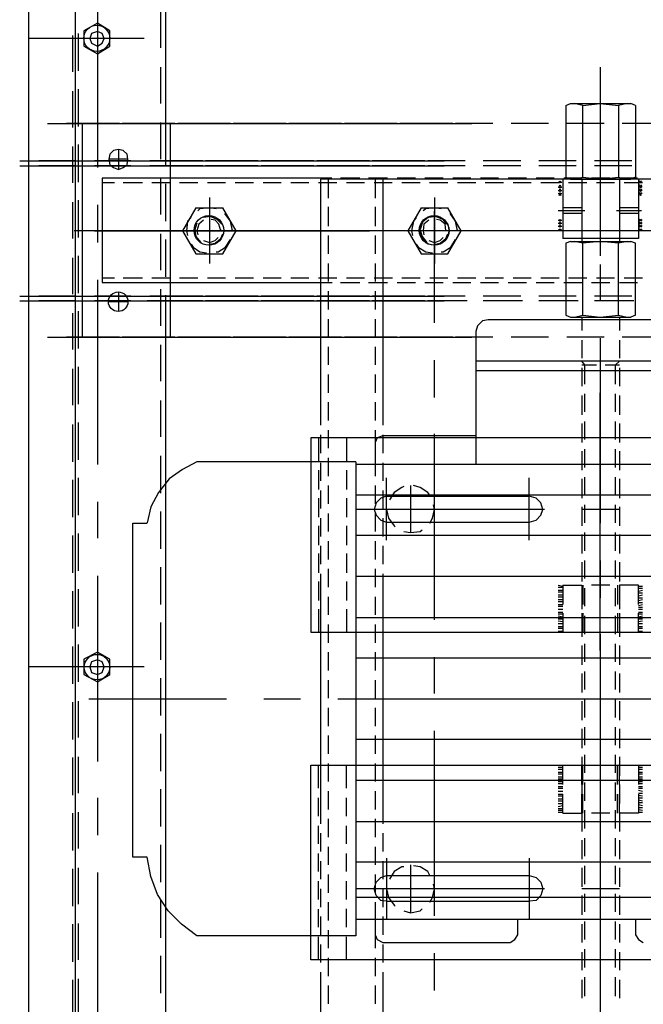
# Model space of a CAD drawing. Header units: millimetres. Extents: x -410 to 72073, y -3152 to 13830.
# Tile 77 of 92: x 34362 to 34468, y 10608 to 10777. Entities that reach past the tile are written whole.
import ezdxf

# ---------------------------------------------------------------- set-up
doc = ezdxf.new("R2010")
doc.units = ezdxf.units.MM
doc.layers.add('ACMV-EQP-CHW', color=30, linetype='Continuous', true_color=0xff7f00)

# ---------------------------------------------------------------- blocks, each defined once
blk = doc.blocks.new('AHU-3TR-CARRIER')
at = {"layer": 'ACMV-EQP-CHW'}
for points in [[(0, 744.96), (0, 0)], [(0, 510.77), (0, 38.35)], [(15.29, 510.77), (15.29, 38.35)], [(44.6, 510.77), (44.6, 450.9)], [(22.47, 508.59), (22.47, 436.56)], [(43.05, 487.38), (43.05, 475.53)], [(37.74, 478.65), (0, 478.65)], [(14.35, 479.59), (14.35, 467.74)], [(16.23, 480.21), (16.23, 468.05)], [(43.05, 469.3), (43.05, 457.45)], [(186.16, 469.3), (186.16, 417.22)], [(16.23, 462.13), (16.23, 449.96)], [(14.35, 461.5), (14.35, 449.65)], [(174.93, 456.83), (176.49, 457.45)], [(174.93, 456.83), (174.93, 433.44)], [(176.49, 457.45), (196.13, 457.45)], [(180.55, 456.83), (177.73, 457.45)], [(177.74, 432.82), (180.55, 433.44), (180.55, 456.83), (186.16, 457.45), (192.08, 456.83), (192.08, 433.44)], [(194.89, 457.45), (192.08, 456.83)], [(197.7, 456.83), (196.13, 457.45)], [(197.7, 456.83), (197.7, 433.44)], [(6.24, 450.9), (144.38, 450.9)], [(24.33, 450.9), (12.47, 450.9)], [(29.63, 450.9), (17.47, 450.9)], [(17.47, 450.9), (17.47, 381.37)], [(42.41, 450.9), (30.55, 450.9)], [(47.72, 450.9), (35.56, 450.9)], [(43.05, 451.21), (43.05, 439.37)], [(44.6, 450.9), (44.6, 437.18)], [(46.16, 450.9), (46.16, 381.37)], [(60.81, 450.9), (48.65, 450.9)], [(65.81, 450.9), (53.65, 450.9)], [(78.89, 450.9), (66.73, 450.9)], [(83.89, 450.9), (72.04, 450.9)], [(96.97, 450.9), (84.81, 450.9)], [(101.97, 450.9), (90.13, 450.9)], [(115.06, 450.9), (102.9, 450.9)], [(120.07, 450.9), (108.21, 450.9)], [(133.14, 450.9), (120.98, 450.9)], [(138.14, 450.9), (126.29, 450.9)], [(151.23, 450.9), (139.07, 450.9)], [(169.32, 450.9), (157.15, 450.9)], [(187.41, 450.9), (175.25, 450.9)], [(205.49, 450.9), (193.33, 450.9)], [(14.35, 443.41), (14.35, 431.57)], [(16.23, 444.04), (16.23, 431.88)], [(29.32, 442.48), (29.32, 435.93)], [(32.44, 439.37), (26.2, 439.37)], [(-2.81, 438.74), (135.34, 438.74)], [(-2.81, 437.18), (135.34, 437.18)], [(15.28, 438.74), (3.43, 438.74)], [(15.28, 437.18), (3.43, 437.18)], [(33.36, 438.74), (21.51, 438.74)], [(33.36, 437.18), (21.51, 437.18)], [(51.76, 438.74), (39.6, 438.74)], [(51.76, 437.18), (39.6, 437.18)], [(56.77, 438.74), (46.16, 438.74)], [(56.77, 437.18), (46.16, 437.18)], [(69.84, 438.74), (57.69, 438.74)], [(69.84, 437.18), (57.69, 437.18)], [(74.85, 438.74), (62.69, 438.74)], [(74.85, 437.18), (62.69, 437.18)], [(87.93, 438.74), (75.76, 438.74)], [(87.93, 437.18), (75.76, 437.18)], [(92.94, 438.74), (81.09, 438.74)], [(92.94, 437.18), (81.09, 437.18)], [(106.01, 438.74), (93.86, 438.74)], [(106.01, 437.18), (93.86, 437.18)], [(111.03, 438.74), (99.17, 438.74)], [(111.03, 437.18), (99.17, 437.18)], [(124.11, 438.74), (111.94, 438.74)], [(124.11, 437.18), (111.94, 437.18)], [(129.11, 438.74), (117.26, 438.74)], [(129.11, 437.18), (117.26, 437.18)], [(142.19, 438.74), (130.03, 438.74)], [(142.19, 437.18), (130.03, 437.18)], [(160.28, 438.74), (148.11, 438.74)], [(160.28, 437.18), (148.11, 437.18)], [(178.36, 438.74), (166.2, 438.74)], [(178.36, 437.18), (166.2, 437.18)], [(196.45, 438.74), (184.29, 438.74)], [(196.45, 437.18), (184.29, 437.18)], [(186.16, 436.56), (186.16, 407.87)], [(24.01, 433.13), (24.01, 399.13), (95.11, 399.13)], [(95.11, 433.13), (24.01, 433.13)], [(43.05, 433.13), (43.05, 421.28)], [(98.84, 433.13), (95.1, 433.13)], [(95.11, 432.82), (95.11, 360.16)], [(277.52, 352.68), (277.52, 360.16), (277.52, 432.82), (95.11, 432.82)], [(97.6, 432.82), (97.6, 426.58)], [(107.89, 433.13), (101.66, 433.13)], [(116.93, 433.13), (110.7, 433.13)], [(112.88, 432.82), (112.88, 426.58)], [(115.38, 432.82), (115.38, 360.16)], [(125.98, 433.13), (120.06, 433.13)], [(135.02, 433.13), (129.09, 433.13)], [(144.06, 433.13), (138.14, 433.13)], [(153.1, 433.13), (147.17, 433.13)], [(162.15, 433.13), (156.22, 433.13)], [(171.18, 433.13), (165.26, 433.13)], [(173.99, 432.82), (173.99, 413.48)], [(180.23, 433.13), (174.31, 433.13)], [(174.93, 433.44), (176.49, 432.82)], [(176.49, 432.82), (196.13, 432.82)], [(180.23, 432.82), (180.23, 413.48)], [(180.23, 432.82), (180.23, 412.55)], [(180.55, 433.44), (186.16, 432.82), (192.08, 433.44), (194.89, 432.82)], [(189.28, 433.13), (183.36, 433.13)], [(198.31, 433.13), (192.39, 433.13)], [(192.39, 432.82), (192.39, 413.48)], [(192.39, 432.82), (192.39, 412.55)], [(197.7, 433.44), (196.13, 432.82)], [(198.63, 432.82), (198.63, 413.48)], [(28.06, 431.57), (24.01, 431.57)], [(37.11, 431.57), (30.87, 431.57)], [(46.15, 431.57), (40.22, 431.57)], [(44.6, 431.26), (44.6, 419.1)], [(55.18, 431.57), (49.26, 431.57)], [(64.23, 431.57), (58.31, 431.57)], [(73.28, 431.57), (67.35, 431.57)], [(82.32, 431.57), (76.39, 431.57)], [(91.36, 431.57), (85.44, 431.57)], [(100.4, 431.57), (94.48, 431.57)], [(109.45, 431.57), (103.52, 431.57)], [(118.48, 431.57), (112.56, 431.57)], [(127.54, 431.57), (121.61, 431.57)], [(136.58, 431.57), (130.64, 431.57)], [(145.62, 431.57), (139.7, 431.57)], [(154.66, 431.57), (148.73, 431.57)], [(163.7, 431.57), (157.78, 431.57)], [(172.75, 431.57), (166.83, 431.57)], [(172.44, 431.88), (173.68, 431.88)], [(172.44, 430.32), (173.68, 430.32)], [(172.75, 432.19), (173.38, 431.57)], [(172.75, 431.57), (173.38, 432.19)], [(172.75, 430.94), (173.38, 430.01)], [(172.75, 430.01), (173.38, 430.94)], [(172.75, 429.7), (173.38, 428.76)], [(172.75, 428.76), (173.38, 429.7)], [(181.79, 431.57), (175.86, 431.57)], [(190.84, 431.57), (184.9, 431.57)], [(199.88, 431.57), (193.95, 431.57)], [(199.87, 431.88), (198.63, 431.88)], [(199.87, 430.32), (198.63, 430.32)], [(199.56, 432.19), (198.94, 431.57)], [(199.56, 431.57), (198.94, 432.19)], [(199.56, 430.94), (198.94, 430.01)], [(199.56, 430.01), (198.94, 430.94)], [(199.56, 429.7), (198.94, 428.76)], [(199.56, 428.76), (198.94, 429.7)], [(58.94, 426.89), (58.94, 405.37)], [(132.22, 426.89), (132.22, 405.38)], [(172.44, 429.08), (173.68, 429.08)], [(172.44, 428.14), (173.68, 428.14)], [(172.75, 428.45), (173.38, 427.52)], [(172.75, 427.52), (173.38, 428.45)], [(199.87, 429.08), (198.63, 429.08)], [(199.87, 428.14), (198.63, 428.14)], [(199.56, 428.45), (198.94, 427.52)], [(199.56, 427.52), (198.94, 428.45)], [(14.35, 425.33), (14.35, 413.48)], [(16.23, 425.95), (16.23, 413.79)], [(22.47, 424.4), (22.47, 412.23)], [(54.57, 423.46), (50.2, 415.97), (54.57, 408.5)], [(54.57, 423.46), (63.3, 423.46)], [(61.12, 423.15), (58.94, 423.46), (55.81, 423.15), (55.18, 422.53)], [(63.29, 408.5), (67.66, 415.97), (63.29, 423.46)], [(97.6, 423.77), (97.6, 417.53)], [(112.88, 423.77), (112.88, 417.53)], [(127.85, 423.46), (123.49, 415.97), (127.85, 408.5)], [(127.85, 423.46), (136.58, 423.46)], [(134.39, 423.15), (132.22, 423.46), (129.41, 423.15), (128.48, 422.53)], [(136.58, 408.5), (140.95, 415.97), (136.58, 423.46)], [(180.23, 423.46), (173.99, 423.46)], [(198.63, 423.46), (192.39, 423.46)], [(53.01, 420.34), (51.76, 419.1), (51.45, 415.97), (51.76, 414.42)], [(62.99, 418.16), (61.43, 419.72), (59.25, 420.66), (57.07, 420.34)], [(66.42, 416.29), (66.42, 415.97), (65.79, 419.1), (64.23, 421.28), (63.93, 421.59)], [(126.29, 420.34), (125.35, 419.1), (124.72, 415.97), (125.04, 414.42)], [(136.26, 418.16), (135.02, 419.72), (132.53, 420.66), (130.34, 420.34)], [(132.22, 386.04), (132.22, 422.52)], [(139.69, 416.29), (139.69, 415.97), (139.07, 419.1), (137.51, 421.28), (137.2, 421.59)], [(181.17, 422.53), (172.44, 422.53)], [(180.23, 421.59), (173.99, 421.59)], [(199.56, 422.52), (191.45, 422.52)], [(198.63, 421.59), (192.39, 421.59)], [(54.88, 418.47), (54.25, 416.29), (54.57, 414.1), (56.13, 412.23)], [(57.06, 419.41), (55.51, 418.15), (54.88, 415.97), (55.18, 414.73)], [(62.68, 416.29), (62.68, 415.97), (62.04, 418.16), (60.81, 419.41), (59.55, 419.72)], [(128.16, 418.47), (127.53, 416.29), (128.16, 414.1), (129.72, 412.23)], [(130.34, 419.41), (128.78, 418.15), (128.48, 415.97), (128.78, 414.73)], [(135.95, 416.29), (135.95, 415.97), (135.65, 418.16), (134.09, 419.41), (132.83, 419.72)], [(172.44, 419.41), (173.68, 419.41)], [(172.44, 418.47), (173.68, 418.47)], [(172.44, 417.53), (173.68, 417.53)], [(172.75, 419.72), (173.38, 419.1)], [(172.75, 419.1), (173.38, 419.72)], [(172.75, 418.78), (173.38, 418.16)], [(172.75, 418.16), (173.38, 418.78)], [(172.75, 417.85), (173.38, 417.22)], [(172.75, 417.22), (173.38, 417.85)], [(199.87, 419.41), (198.63, 419.41)], [(199.87, 418.47), (198.63, 418.47)], [(199.87, 417.53), (198.63, 417.53)], [(199.56, 419.72), (198.94, 419.1)], [(199.56, 419.1), (198.94, 419.72)], [(199.56, 418.78), (198.94, 418.16)], [(199.56, 418.16), (198.94, 418.78)], [(199.56, 417.85), (198.94, 417.22)], [(199.56, 417.22), (198.94, 417.85)], [(79.52, 415.97), (14.96, 415.97)], [(74.85, 415.97), (17.47, 415.97)], [(21.51, 415.97), (111.02, 415.97)], [(45.53, 415.97), (33.36, 415.97)], [(43.05, 415.05), (43.05, 403.2)], [(57.06, 412.85), (58.94, 412.23), (60.81, 412.85), (61.74, 413.79)], [(117.86, 415.97), (57.69, 415.97)], [(58.94, 411.61), (60.8, 411.93), (62.68, 413.48), (63.29, 415.05)], [(99.17, 415.97), (87.01, 415.97)], [(103.52, 415.97), (91.68, 415.97)], [(97.6, 414.42), (97.6, 408.49)], [(112.88, 414.42), (112.88, 408.49)], [(176.18, 415.97), (115.69, 415.97)], [(168.07, 415.97), (125.98, 415.97)], [(142.19, 415.97), (130.03, 415.97)], [(130.34, 412.85), (132.22, 412.23), (134.09, 412.85), (135.02, 413.79)], [(132.53, 411.61), (134.09, 411.93), (135.95, 413.48), (136.58, 415.05)], [(214.54, 415.97), (154.04, 415.97)], [(172.44, 416.29), (173.68, 416.29)], [(172.75, 416.6), (173.38, 415.97)], [(172.75, 415.97), (173.38, 416.6)], [(192.39, 415.97), (180.23, 415.97)], [(200.19, 415.97), (188.03, 415.97)], [(199.87, 416.29), (198.63, 416.29)], [(199.56, 416.6), (198.94, 415.97)], [(199.56, 415.97), (198.94, 416.6)], [(44.6, 413.17), (44.6, 401.01)], [(53.01, 411.61), (53.63, 410.68), (55.81, 409.12), (58, 408.81)], [(61.12, 409.12), (61.74, 409.12), (64.23, 410.68), (65.79, 413.17)], [(126.29, 411.61), (126.91, 410.68), (129.41, 409.12), (131.59, 408.81)], [(134.39, 409.12), (135.02, 409.12), (137.51, 410.68), (139.07, 413.17)], [(198.63, 413.48), (173.99, 413.48)], [(176.49, 412.55), (174.93, 411.93), (174.93, 388.53), (176.49, 387.92)], [(176.49, 412.55), (196.13, 412.55)], [(177.74, 387.92), (180.55, 388.53), (180.55, 411.93), (177.74, 412.55)], [(180.23, 412.55), (192.39, 412.55)], [(192.08, 411.93), (186.16, 412.55), (180.55, 411.93)], [(194.89, 412.55), (192.08, 411.93)], [(192.08, 388.53), (192.08, 411.93)], [(197.7, 411.93), (196.14, 412.55)], [(197.7, 388.53), (197.7, 411.93)], [(14.35, 407.24), (14.35, 395.4)], [(16.23, 407.87), (16.23, 395.71)], [(54.57, 408.5), (63.3, 408.5)], [(127.85, 408.5), (136.58, 408.5)], [(97.6, 405.37), (97.6, 399.45)], [(112.88, 405.37), (112.88, 399.45)], [(186.16, 405.06), (186.16, 393.21)], [(24.01, 400.7), (28.06, 400.7)], [(30.87, 400.7), (37.11, 400.7)], [(40.22, 400.7), (46.15, 400.7)], [(49.26, 400.7), (55.18, 400.7)], [(58.31, 400.7), (64.23, 400.7)], [(67.35, 400.7), (73.28, 400.7)], [(76.39, 400.7), (82.32, 400.7)], [(85.44, 400.7), (91.36, 400.7)], [(94.48, 400.7), (100.4, 400.7)], [(103.52, 400.7), (109.45, 400.7)], [(112.56, 400.7), (118.49, 400.7)], [(121.61, 400.7), (127.53, 400.7)], [(130.65, 400.7), (136.58, 400.7)], [(139.7, 400.7), (145.62, 400.7)], [(148.73, 400.7), (154.66, 400.7)], [(157.78, 400.7), (163.7, 400.7)], [(166.83, 400.7), (172.75, 400.7)], [(175.86, 400.7), (181.8, 400.7)], [(184.91, 400.7), (190.84, 400.7)], [(193.95, 400.7), (199.88, 400.7)], [(22.47, 400.07), (22.47, 339.89)], [(95.11, 399.13), (98.85, 399.13)], [(101.66, 399.13), (107.89, 399.13)], [(110.7, 399.13), (116.93, 399.13)], [(120.06, 399.13), (125.98, 399.13)], [(129.09, 399.13), (135.02, 399.13)], [(138.14, 399.13), (144.06, 399.13)], [(147.17, 399.13), (153.1, 399.13)], [(156.22, 399.13), (162.15, 399.13)], [(165.26, 399.13), (171.18, 399.13)], [(174.31, 399.13), (180.23, 399.13)], [(183.36, 399.13), (189.28, 399.13)], [(192.39, 399.13), (198.31, 399.13)], [(-2.81, 394.77), (135.34, 394.77)], [(15.28, 394.77), (3.43, 394.77)], [(33.36, 394.77), (21.51, 394.77)], [(29.32, 396.02), (29.32, 389.78)], [(51.76, 394.77), (39.6, 394.77)], [(43.05, 396.95), (43.05, 385.11)], [(44.6, 395.09), (44.6, 381.37)], [(56.77, 394.77), (46.16, 394.77)], [(69.84, 394.77), (57.69, 394.77)], [(74.85, 394.77), (62.69, 394.77)], [(87.93, 394.77), (75.76, 394.77)], [(92.94, 394.77), (81.09, 394.77)], [(106.01, 394.77), (93.86, 394.77)], [(97.6, 396.33), (97.6, 390.41)], [(111.03, 394.77), (99.17, 394.77)], [(124.11, 394.77), (111.94, 394.77)], [(112.88, 396.33), (112.88, 390.41)], [(129.11, 394.77), (117.26, 394.77)], [(142.19, 394.77), (130.03, 394.77)], [(160.28, 394.77), (148.11, 394.77)], [(178.36, 394.77), (166.2, 394.77)], [(196.45, 394.77), (184.29, 394.77)], [(-2.81, 393.21), (135.34, 393.21)], [(15.28, 393.21), (3.43, 393.21)], [(33.36, 393.21), (21.51, 393.21)], [(32.44, 392.9), (26.2, 392.9)], [(52.38, 393.21), (38.67, 393.21)], [(51.76, 393.21), (39.6, 393.21)], [(56.77, 393.21), (46.16, 393.21)], [(69.84, 393.21), (57.69, 393.21)], [(70.48, 393.21), (58.31, 393.21)], [(74.85, 393.21), (62.69, 393.21)], [(87.93, 393.21), (75.76, 393.21)], [(88.56, 393.21), (76.71, 393.21)], [(92.94, 393.21), (81.09, 393.21)], [(106.01, 393.21), (93.86, 393.21)], [(106.64, 393.21), (94.79, 393.21)], [(111.03, 393.21), (99.17, 393.21)], [(124.11, 393.21), (111.94, 393.21)], [(124.72, 393.21), (112.88, 393.21)], [(129.11, 393.21), (117.26, 393.21)], [(142.19, 393.21), (130.03, 393.21)], [(142.81, 393.21), (130.96, 393.21)], [(160.28, 393.21), (148.11, 393.21)], [(160.89, 393.21), (149.05, 393.21)], [(178.36, 393.21), (166.2, 393.21)], [(178.99, 393.21), (167.13, 393.21)], [(196.45, 393.21), (184.29, 393.21)], [(197.07, 393.21), (185.23, 393.21)], [(14.35, 389.16), (14.35, 377.31)], [(16.23, 389.79), (16.23, 377.63)], [(176.49, 387.92), (196.13, 387.92)], [(180.23, 387.92), (180.23, 383.54)], [(180.55, 388.53), (186.16, 387.92), (192.08, 388.53), (194.89, 387.92)], [(192.39, 387.92), (192.39, 383.54)], [(197.7, 388.53), (196.13, 387.92)], [(97.6, 387.28), (97.6, 381.37)], [(112.88, 387.28), (112.88, 381.37)], [(149.67, 386.98), (147.81, 386.67), (146.23, 385.1), (145.62, 383.23)], [(207.35, 386.98), (149.67, 386.98)], [(145.62, 383.23), (145.62, 339.89)], [(6.24, 381.37), (144.38, 381.37)], [(24.33, 381.37), (12.47, 381.37)], [(29.63, 381.37), (17.47, 381.37)], [(42.41, 381.37), (30.55, 381.37)], [(47.72, 381.37), (35.56, 381.37)], [(43.05, 378.87), (43.05, 367.02)], [(44.6, 381.37), (44.6, 161.21)], [(60.81, 381.37), (48.65, 381.37)], [(65.81, 381.37), (53.65, 381.37)], [(78.89, 381.37), (66.73, 381.37)], [(83.89, 381.37), (72.04, 381.37)], [(96.97, 381.37), (84.81, 381.37)], [(101.97, 381.37), (90.13, 381.37)], [(115.06, 381.37), (102.9, 381.37)], [(120.07, 381.37), (108.21, 381.37)], [(133.14, 381.37), (120.98, 381.37)], [(138.14, 381.37), (126.29, 381.37)], [(151.23, 381.37), (139.07, 381.37)], [(169.33, 381.37), (157.16, 381.37)], [(187.41, 381.37), (175.25, 381.37)], [(180.23, 380.43), (180.23, 374.5)], [(186.16, 381.06), (186.16, 320.86)], [(192.39, 380.43), (192.39, 374.5)], [(205.49, 381.37), (193.33, 381.37)], [(97.6, 378.25), (97.6, 372.32)], [(112.88, 378.25), (112.88, 372.32)], [(132.22, 361.71), (132.22, 373.88)], [(211.41, 373.57), (145.62, 373.57)], [(181.17, 372.32), (180.23, 373.58)], [(180.23, 372.32), (184.9, 372.32)], [(181.17, 366.08), (181.17, 372.32)], [(187.72, 372.32), (192.39, 372.32)], [(191.15, 372.32), (192.39, 373.58)], [(191.15, 366.08), (191.15, 372.32)], [(14.35, 371.08), (14.35, 359.23)], [(16.23, 371.7), (16.23, 359.54)], [(97.6, 369.2), (97.6, 363.28)], [(112.88, 369.2), (112.88, 363.28)], [(211.41, 370.45), (145.62, 370.45)], [(180.23, 371.39), (180.23, 365.46)], [(192.39, 371.39), (192.39, 365.46)], [(180.23, 362.35), (180.23, 356.1)], [(181.17, 357.05), (181.17, 362.97)], [(186.16, 279.4), (186.16, 363.28)], [(191.15, 357.05), (191.15, 362.97)], [(192.39, 362.35), (192.39, 356.1)], [(43.05, 360.78), (43.05, 348.93)], [(95.11, 360.16), (95.11, 352.68)], [(97.6, 360.16), (97.6, 354.23)], [(112.88, 360.16), (112.88, 354.23)], [(115.38, 360.16), (115.38, 352.68)], [(14.35, 352.98), (14.35, 340.83)], [(16.23, 353.61), (16.23, 341.45)], [(180.23, 353.3), (180.23, 347.06)], [(181.17, 348), (181.17, 353.92)], [(191.15, 348), (191.15, 353.92)], [(192.39, 353.3), (192.39, 347.06)], [(95.11, 349.56), (95.11, 343.64)], [(97.6, 351.12), (97.6, 345.19)], [(112.88, 351.12), (112.88, 345.19)], [(115.38, 349.56), (115.38, 343.64)], [(132.22, 289.38), (132.22, 349.87)], [(91.98, 285.32), (280.64, 285.32), (280.64, 348.62), (91.98, 348.62)], [(91.99, 348.62), (91.99, 285.31)], [(94.48, 348.62), (94.48, 341.14)], [(103.52, 348.62), (103.52, 341.14)], [(115.38, 349.25), (113.5, 348.62), (112.88, 347.06)], [(112.88, 347.06), (112.88, 339.89)], [(145.62, 349.25), (115.38, 349.25)], [(180.23, 344.26), (180.23, 338.02)], [(181.17, 338.96), (181.17, 344.88)], [(191.15, 338.95), (191.15, 344.88)], [(192.39, 344.26), (192.39, 338.02)], [(54.88, 340.83), (50.2, 338.33), (45.84, 335.21), (42.41, 330.85), (39.91, 326.17), (38.67, 320.87)], [(43.05, 342.7), (43.05, 330.53)], [(106.64, 340.83), (54.88, 340.83)], [(95.11, 340.51), (95.11, 334.59)], [(97.6, 342.08), (97.6, 336.15)], [(106.64, 340.83), (106.64, 186.47)], [(253.83, 339.89), (106.64, 339.89)], [(112.88, 342.08), (112.88, 336.15)], [(115.38, 340.51), (115.38, 334.59)], [(94.48, 338.02), (94.48, 331.78)], [(103.52, 338.02), (103.52, 331.78)], [(14.35, 334.9), (14.35, 322.74)], [(16.23, 335.53), (16.23, 323.37)], [(116.63, 315.26), (116.63, 335.53)], [(163.08, 315.26), (163.08, 335.53)], [(180.23, 335.22), (180.23, 328.98)], [(181.17, 329.91), (181.17, 335.84)], [(191.15, 329.92), (191.15, 335.84)], [(192.39, 335.22), (192.39, 328.98)], [(95.11, 331.47), (95.11, 325.55)], [(97.6, 333.03), (97.6, 327.11)], [(112.88, 333.03), (112.88, 327.11)], [(115.38, 331.47), (115.38, 325.55)], [(122.24, 332.72), (121.61, 332.41), (119.11, 330.85), (117.56, 328.36)], [(124.41, 333.03), (124.41, 317.76)], [(130.65, 329.91), (130.03, 330.85), (127.53, 332.41), (125.35, 333.03)], [(22.47, 327.73), (22.47, 315.88)], [(94.48, 328.98), (94.48, 322.74)], [(103.52, 328.98), (103.52, 322.74)], [(248.53, 329.91), (106.64, 329.91)], [(116.63, 329.6), (114.75, 328.98), (113.19, 327.41), (112.56, 325.23), (113.19, 323.37), (114.75, 321.8), (116.63, 321.18)], [(116.63, 329.6), (163.08, 329.6)], [(163.08, 321.18), (165.26, 321.8), (166.83, 323.37), (167.44, 325.23), (166.83, 327.42), (165.26, 328.98), (163.08, 329.6)], [(43.05, 324.61), (43.05, 312.46)], [(97.6, 323.99), (97.6, 318.06)], [(168.07, 325.24), (106.64, 325.24)], [(112.88, 323.99), (112.88, 318.06)], [(116.63, 325.24), (116.63, 325.55)], [(132.22, 325.24), (116.63, 325.24), (117.25, 322.43), (119.11, 319.94), (119.42, 319.62)], [(130.65, 320.86), (131.59, 322.43), (132.22, 325.23), (131.9, 326.79)], [(180.23, 326.17), (180.23, 319.94)], [(192.39, 325.24), (180.23, 325.24)], [(181.17, 320.87), (181.17, 326.79)], [(191.15, 320.87), (191.15, 326.79)], [(192.39, 326.17), (192.39, 319.94)], [(54.88, 186.47), (49.89, 190.22), (45.53, 194.58), (42.09, 199.88), (39.91, 205.81), (38.67, 212.04), (33.99, 212.04), (33.99, 320.86), (38.67, 320.86)], [(95.11, 322.43), (95.11, 316.5)], [(115.38, 322.43), (115.38, 316.5)], [(116.63, 321.18), (163.08, 321.18)], [(16.23, 317.44), (16.23, 305.27)], [(94.48, 319.93), (94.48, 313.7)], [(103.52, 319.93), (103.52, 313.7)], [(122.24, 318.06), (124.41, 317.76), (127.54, 318.06), (128.16, 318.68)], [(181.17, 311.83), (181.17, 317.76)], [(191.15, 311.83), (191.15, 317.76)], [(14.35, 316.82), (14.35, 304.66)], [(97.6, 314.94), (97.6, 309.02)], [(248.53, 316.82), (106.64, 316.82)], [(112.88, 314.94), (112.88, 309.02)], [(180.23, 317.13), (180.23, 310.89)], [(192.39, 317.13), (192.39, 310.89)], [(95.11, 313.39), (95.11, 307.46)], [(115.38, 313.39), (115.38, 307.46)], [(94.48, 310.89), (94.48, 304.65)], [(103.52, 310.89), (103.52, 304.65)], [(180.23, 308.09), (180.23, 301.85)], [(181.17, 302.78), (181.17, 308.71)], [(186.16, 308.71), (186.16, 296.54)], [(191.15, 302.78), (191.15, 308.71)], [(192.39, 308.09), (192.39, 301.85)], [(43.05, 306.53), (43.05, 294.36)], [(97.6, 305.9), (97.6, 299.98)], [(112.88, 305.9), (112.88, 299.98)], [(22.47, 303.72), (22.47, 243.23)], [(94.48, 301.85), (94.48, 295.62)], [(95.11, 304.35), (95.11, 230.44)], [(103.52, 301.85), (103.52, 295.61)], [(248.53, 303.41), (106.64, 303.41)], [(115.38, 304.35), (115.38, 230.44)], [(14.35, 298.73), (14.35, 286.57)], [(16.23, 299.36), (16.23, 287.19)], [(172.44, 300.6), (174, 300.29)], [(172.44, 299.98), (174, 299.98)], [(172.44, 299.04), (174, 299.04)], [(172.44, 298.42), (174, 298.42)], [(173.99, 300.6), (180.23, 300.6), (180.23, 294.36)], [(174, 300.6), (174, 294.36)], [(180.23, 299.04), (180.23, 292.81)], [(180.55, 300.6), (180.55, 294.36)], [(181.17, 293.74), (181.17, 299.67)], [(189.28, 300.6), (183.36, 300.6)], [(191.15, 293.75), (191.15, 299.67)], [(191.77, 300.6), (191.77, 294.36)], [(192.39, 300.6), (192.39, 294.36)], [(198.63, 300.6), (192.39, 300.6)], [(192.39, 299.04), (192.39, 292.81)], [(198.63, 294.36), (198.63, 300.6)], [(198.63, 300.29), (199.88, 300.29)], [(198.63, 299.67), (199.88, 299.67)], [(198.63, 298.73), (199.88, 299.04)], [(97.6, 296.86), (97.6, 290.93)], [(112.88, 296.86), (112.88, 290.93)], [(172.44, 297.48), (174, 297.48)], [(172.44, 296.86), (174, 296.86)], [(172.44, 295.93), (174, 295.93)], [(172.44, 295.3), (174, 295.3)], [(186.16, 281.27), (186.16, 296.86)], [(198.63, 298.1), (199.88, 298.1)], [(198.63, 297.17), (199.88, 297.48)], [(198.63, 296.54), (199.88, 296.54)], [(198.63, 295.61), (199.88, 295.93)], [(198.63, 294.99), (199.88, 294.99)], [(94.48, 292.81), (94.48, 285.31)], [(103.52, 292.81), (103.52, 285.31)], [(172.44, 294.36), (174, 294.36)], [(172.44, 293.75), (174, 293.75)], [(172.44, 292.8), (174, 292.8)], [(172.44, 291.87), (174, 291.87)], [(198.63, 294.06), (199.88, 294.36)], [(198.63, 293.43), (199.88, 293.43)], [(198.63, 292.8), (199.88, 292.8)], [(198.63, 291.87), (199.88, 291.87)], [(248.53, 290), (106.64, 290)], [(172.44, 291.25), (174, 291.25)], [(172.44, 290.62), (174, 290.31)], [(172.44, 289.69), (174, 289.69)], [(172.44, 289.06), (174, 288.75)], [(174, 291.56), (174, 285.31)], [(180.23, 291.56), (180.23, 285.31)], [(180.23, 290), (180.23, 283.76)], [(180.55, 291.56), (180.55, 285.31)], [(181.17, 284.7), (181.17, 290.62)], [(191.15, 284.7), (191.15, 290.62)], [(191.77, 291.56), (191.77, 285.31)], [(192.39, 291.56), (192.39, 285.31)], [(192.39, 290), (192.39, 283.76)], [(198.63, 285.32), (198.63, 291.56)], [(198.63, 291.25), (199.88, 291.25)], [(198.63, 290.31), (199.88, 290.62)], [(198.63, 289.69), (199.88, 289.69)], [(198.63, 288.75), (199.88, 289.06)], [(43.05, 288.44), (43.05, 276.28)], [(97.6, 287.82), (97.6, 281.89)], [(112.88, 287.82), (112.88, 281.89)], [(172.44, 288.13), (174, 288.13)], [(172.44, 287.19), (174, 287.19)], [(172.44, 286.58), (174, 286.58)], [(172.44, 285.64), (174, 285.64)], [(174, 285.32), (180.23, 285.32)], [(183.35, 285.32), (189.28, 285.32)], [(192.39, 285.32), (198.63, 285.32)], [(198.63, 288.13), (199.88, 288.13)], [(198.63, 287.19), (199.88, 287.19)], [(198.63, 286.58), (199.88, 286.58)], [(198.63, 285.64), (199.88, 285.64)], [(186.16, 284.7), (186.16, 224.21)], [(14.35, 280.64), (14.35, 268.49)], [(16.23, 281.27), (16.23, 269.11)], [(180.23, 280.96), (180.23, 274.72)], [(181.17, 275.66), (181.17, 281.58)], [(191.15, 275.66), (191.15, 281.58)], [(192.39, 280.96), (192.39, 274.72)], [(97.6, 278.78), (97.6, 272.86)], [(248.53, 276.9), (106.64, 276.9)], [(112.88, 278.78), (112.88, 272.86)], [(132.22, 265.36), (132.22, 277.22)], [(37.74, 274.09), (0, 274.09)], [(181.17, 266.61), (181.17, 272.53)], [(191.15, 266.61), (191.15, 272.53)], [(43.05, 270.35), (43.05, 258.19)], [(97.6, 269.73), (97.6, 263.81)], [(112.88, 269.73), (112.88, 263.81)], [(180.23, 271.91), (180.23, 265.68)], [(192.39, 271.91), (192.39, 265.68)], [(16.23, 262.87), (16.23, 251.02)], [(64.54, 263.49), (19.64, 263.49)], [(88.56, 263.49), (76.71, 263.49)], [(160.89, 263.49), (100.72, 263.49)], [(248.53, 263.49), (106.64, 263.49)], [(185.23, 263.49), (173.05, 263.49)], [(180.23, 262.87), (180.23, 256.64)], [(181.17, 257.57), (181.17, 263.49)], [(191.15, 257.57), (191.15, 263.49)], [(192.39, 262.87), (192.39, 256.64)], [(257.57, 263.49), (197.08, 263.49)], [(14.35, 262.56), (14.35, 250.39)], [(97.6, 260.69), (97.6, 254.76)], [(112.88, 260.69), (112.88, 254.76)], [(180.23, 253.83), (180.23, 247.59)], [(181.17, 248.53), (181.17, 254.45)], [(191.15, 248.53), (191.15, 254.45)], [(192.39, 253.83), (192.39, 247.59)], [(43.05, 252.26), (43.05, 240.11)], [(97.6, 251.64), (97.6, 245.72)], [(248.53, 250.39), (106.64, 250.39)], [(112.88, 251.64), (112.88, 245.72)], [(132.22, 193.02), (132.22, 253.21)], [(186.16, 247.9), (186.16, 164.02)], [(14.35, 244.47), (14.35, 232.31)], [(16.23, 244.78), (16.23, 232.94)], [(180.23, 244.78), (180.23, 238.55)], [(181.17, 239.48), (181.17, 245.41)], [(186.16, 245.72), (186.16, 230.44)], [(191.15, 239.48), (191.15, 245.41)], [(192.39, 244.78), (192.39, 238.55)], [(91.98, 241.98), (280.64, 241.98), (280.64, 178.68), (91.98, 178.68)], [(91.99, 178.69), (91.99, 241.98)], [(94.48, 234.49), (94.48, 241.98)], [(97.6, 242.61), (97.6, 236.68)], [(103.52, 234.49), (103.52, 241.98)], [(112.88, 242.61), (112.88, 236.68)], [(172.44, 241.35), (174, 241.35)], [(172.44, 240.73), (174, 240.73)], [(174, 241.98), (180.23, 241.98)], [(174, 235.74), (174, 241.98)], [(180.23, 235.74), (180.23, 241.98)], [(180.55, 235.74), (180.55, 241.98)], [(183.35, 241.98), (189.28, 241.98)], [(191.77, 235.74), (191.77, 241.98)], [(192.39, 241.98), (198.63, 241.98)], [(192.39, 235.74), (192.39, 241.98)], [(198.63, 241.98), (198.63, 235.74)], [(198.63, 241.35), (199.88, 241.35)], [(198.63, 240.73), (199.88, 240.73)], [(172.44, 239.8), (174, 239.8)], [(172.44, 239.17), (174, 239.17)], [(172.44, 238.24), (174, 238.24)], [(172.44, 237.61), (174, 237.61)], [(198.63, 239.8), (199.88, 239.8)], [(198.63, 239.17), (199.88, 239.17)], [(198.63, 238.24), (199.88, 238.24)], [(198.63, 237.61), (199.88, 237.61)], [(43.05, 234.18), (43.05, 222.02)], [(248.53, 236.99), (106.64, 236.99)], [(172.44, 236.68), (174, 236.68)], [(172.44, 236.05), (174, 236.05)], [(172.44, 235.12), (174, 235.12)], [(172.44, 234.49), (174, 234.49)], [(180.23, 235.74), (180.23, 229.51)], [(181.17, 230.44), (181.17, 236.36)], [(191.15, 230.44), (191.15, 236.36)], [(192.39, 235.74), (192.39, 229.51)], [(198.63, 236.68), (199.88, 236.68)], [(198.63, 236.05), (199.88, 236.05)], [(198.63, 235.12), (199.88, 235.12)], [(198.63, 234.49), (199.88, 234.49)], [(22.47, 231.38), (22.47, 219.22)], [(94.48, 225.44), (94.48, 231.38)], [(97.6, 233.56), (97.6, 227.64)], [(103.52, 225.44), (103.52, 231.38)], [(112.88, 233.56), (112.88, 227.64)], [(172.44, 233.56), (174, 233.56)], [(172.44, 232.63), (174, 232.63)], [(172.44, 232), (174, 232)], [(172.44, 231.06), (174, 231.06)], [(173.99, 226.39), (180.23, 226.39), (180.23, 232.62)], [(174, 226.39), (174, 232.62)], [(180.55, 226.39), (180.55, 232.62)], [(191.77, 226.39), (191.77, 232.62)], [(192.39, 226.39), (192.39, 232.62)], [(198.63, 233.87), (199.88, 233.56)], [(198.63, 232.94), (199.88, 232.94)], [(198.63, 232.62), (198.63, 226.39)], [(198.63, 232.31), (199.88, 232)], [(198.63, 231.38), (199.88, 231.38)], [(95.11, 230.44), (95.11, 222.95)], [(115.38, 230.44), (115.38, 222.95)], [(172.44, 230.44), (174, 230.44)], [(172.44, 229.51), (174, 229.51)], [(172.44, 228.57), (174, 228.88)], [(172.44, 227.94), (174, 227.94)], [(198.63, 230.75), (199.88, 230.44)], [(198.63, 229.82), (199.88, 229.82)], [(198.63, 229.19), (199.88, 228.88)], [(198.63, 228.26), (199.88, 228.26)], [(198.63, 227.64), (199.88, 227.33)], [(14.35, 226.39), (14.35, 214.23)], [(16.23, 226.69), (16.23, 214.86)], [(97.6, 224.52), (97.6, 218.59)], [(112.88, 224.52), (112.88, 218.59)], [(172.44, 227.33), (174, 227.33)], [(172.44, 226.69), (174, 226.69)], [(180.23, 226.7), (180.23, 220.46)], [(181.17, 221.4), (181.17, 227.33)], [(189.28, 226.39), (183.36, 226.39)], [(191.15, 221.4), (191.15, 227.33)], [(192.39, 226.7), (192.39, 220.46)], [(198.63, 226.39), (192.39, 226.39)], [(198.63, 226.69), (199.88, 226.69)], [(94.48, 216.41), (94.48, 222.33)], [(103.52, 216.41), (103.52, 222.33)], [(248.53, 223.58), (106.64, 223.58)], [(95.11, 219.84), (95.11, 213.92)], [(115.38, 219.84), (115.38, 213.92)], [(181.17, 212.35), (181.17, 218.28)], [(191.15, 212.36), (191.15, 218.28)], [(43.05, 216.1), (43.05, 203.94)], [(97.6, 215.47), (97.6, 209.55)], [(112.88, 215.47), (112.88, 209.55)], [(180.23, 217.66), (180.23, 211.42)], [(192.39, 217.66), (192.39, 211.42)], [(94.48, 207.37), (94.48, 213.29)], [(103.52, 207.37), (103.52, 213.29)], [(116.63, 211.73), (116.63, 191.77)], [(163.08, 211.73), (163.08, 191.77)], [(186.16, 212.04), (186.16, 200.19)], [(16.23, 208.61), (16.23, 196.76)], [(95.11, 210.79), (95.11, 204.87)], [(248.53, 210.49), (106.64, 210.49)], [(115.38, 210.79), (115.38, 204.87)], [(122.24, 208.93), (121.61, 208.93), (119.11, 207.37), (117.56, 204.87)], [(124.4, 209.55), (124.4, 193.96)], [(130.65, 206.12), (130.03, 207.37), (127.53, 208.93), (125.35, 209.24)], [(180.23, 208.61), (180.23, 202.38)], [(181.17, 203.31), (181.17, 209.24)], [(191.15, 203.31), (191.15, 209.24)], [(192.39, 208.61), (192.39, 202.38)], [(14.35, 208.31), (14.35, 196.14)], [(22.47, 207.05), (22.47, 146.87)], [(97.6, 206.43), (97.6, 200.51)], [(116.63, 197.7), (114.75, 198.01), (113.19, 199.57), (112.56, 201.76), (113.19, 203.94), (114.75, 205.49), (116.63, 206.12)], [(112.88, 206.43), (112.88, 200.51)], [(116.63, 206.12), (163.08, 206.12)], [(163.08, 206.12), (165.26, 205.49), (166.83, 203.94), (167.44, 201.76), (166.83, 199.57), (165.26, 198.01), (163.08, 197.7)], [(94.48, 198.32), (94.48, 204.24)], [(103.52, 198.32), (103.52, 204.24)], [(116.63, 202.07), (116.63, 201.76), (117.25, 198.94), (119.11, 196.46), (119.43, 196.14)], [(130.65, 197.39), (131.59, 198.94), (132.22, 201.75), (131.9, 203.31)], [(95.11, 201.76), (95.11, 195.83)], [(168.07, 201.76), (106.64, 201.76)], [(248.53, 198.94), (106.64, 198.94)], [(115.38, 201.76), (115.38, 195.83)], [(132.22, 201.76), (116.63, 201.76)], [(192.39, 201.75), (180.23, 201.75)], [(180.23, 199.57), (180.23, 193.33)], [(181.17, 194.27), (181.17, 200.19)], [(191.15, 194.26), (191.15, 200.19)], [(192.39, 199.57), (192.39, 193.33)], [(43.05, 198.01), (43.05, 185.85)], [(97.6, 197.39), (97.6, 191.46)], [(112.88, 197.39), (112.88, 191.46)], [(116.63, 197.7), (163.08, 197.7)], [(94.48, 189.28), (94.48, 195.2)], [(95.11, 192.71), (95.11, 186.78)], [(103.52, 189.28), (103.52, 195.21)], [(115.38, 192.71), (115.38, 186.78)], [(122.24, 194.58), (124.41, 193.96), (127.54, 194.58), (128.16, 195.21)], [(14.35, 190.22), (14.35, 178.05)], [(16.23, 190.53), (16.23, 178.68)], [(253.83, 191.77), (106.64, 191.77)], [(112.88, 191.77), (112.88, 186.78), (113.5, 185.22), (115.38, 184.29)], [(159.34, 186.79), (159.34, 191.78)], [(180.23, 190.22), (180.23, 184.29)], [(181.17, 185.22), (181.17, 191.15)], [(191.15, 185.22), (191.15, 191.15)], [(192.39, 190.22), (192.39, 184.29)], [(197.7, 191.77), (197.7, 186.78), (198.63, 185.22), (200.19, 184.29)], [(106.64, 186.47), (54.88, 186.47)], [(94.48, 178.68), (94.48, 186.17)], [(97.6, 188.35), (97.6, 182.42)], [(103.52, 178.68), (103.52, 186.16)], [(112.88, 188.35), (112.88, 182.42)], [(115.38, 184.29), (156.85, 184.29), (158.4, 185.22), (159.34, 186.79)], [(186.16, 188.03), (186.16, 135.96)], [(95.11, 183.67), (95.11, 177.74)], [(115.38, 183.67), (115.38, 177.74)], [(43.05, 179.92), (43.05, 167.76)], [(132.22, 168.7), (132.22, 180.86)], [(180.23, 181.17), (180.23, 175.25)], [(181.17, 176.18), (181.17, 182.11)], [(191.15, 176.19), (191.15, 182.11)], [(192.39, 181.17), (192.39, 175.25)], [(97.6, 179.3), (97.6, 173.37)], [(112.88, 179.3), (112.88, 173.37)], [(95.11, 174.62), (95.11, 109.76)], [(115.38, 174.62), (115.38, 109.76)], [(14.35, 172.13), (14.35, 159.97)], [(16.23, 172.44), (16.23, 160.59)], [(97.6, 170.26), (97.6, 164.34)], [(112.88, 170.26), (112.88, 164.34)], [(180.23, 172.13), (180.23, 166.21)], [(181.17, 166.83), (181.17, 173.06)], [(191.15, 166.82), (191.15, 173.06)], [(192.39, 172.13), (192.39, 166.21)]]:
    blk.add_lwpolyline(points, dxfattribs=at)
for points in [[(18.1, 481.15), (18.1, 476.16), (22.46, 473.66), (26.52, 476.16), (26.52, 481.15), (22.46, 483.64)], [(24.65, 478.65), (24.02, 480.21), (22.46, 480.84), (20.6, 480.21), (19.97, 478.65), (20.6, 477.1), (22.46, 476.16), (24.02, 477.1)], [(32.44, 439.37), (32.13, 440.92), (30.88, 442.17), (29.32, 442.48), (27.76, 442.17), (26.52, 440.92), (26.2, 439.37), (26.52, 437.5), (27.76, 436.56), (29.32, 435.93), (30.88, 436.56), (32.13, 437.5)], [(18.1, 276.59), (18.1, 271.6), (22.46, 269.11), (26.52, 271.6), (26.52, 276.59), (22.46, 278.78)], [(24.65, 274.09), (24.02, 275.66), (22.46, 276.28), (20.6, 275.66), (19.97, 274.09), (20.6, 272.22), (22.46, 271.6), (24.02, 272.22)]]:
    blk.add_lwpolyline(points, close=True, dxfattribs=at)
for centre, radius in [((22.28, 478.66), 4.24), ((58.79, 416.13), 4.82), ((132.07, 416.13), 4.82), ((132.21, 416.03), 4.73), ((29.26, 392.9), 3.18), ((22.37, 273.94), 4.15)]:
    blk.add_circle(centre, radius, dxfattribs=at)

msp = doc.modelspace()

# ---------------------------------------------------------------- block references
at = {"layer": 'ACMV-EQP-CHW', "xscale": 0.525944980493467, "yscale": 0.525944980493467, "zscale": 0.525944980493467}
msp.add_blockref('AHU-3TR-CARRIER', (34363.02, 10521.88), dxfattribs=at)

doc.saveas('drawing.dxf')
